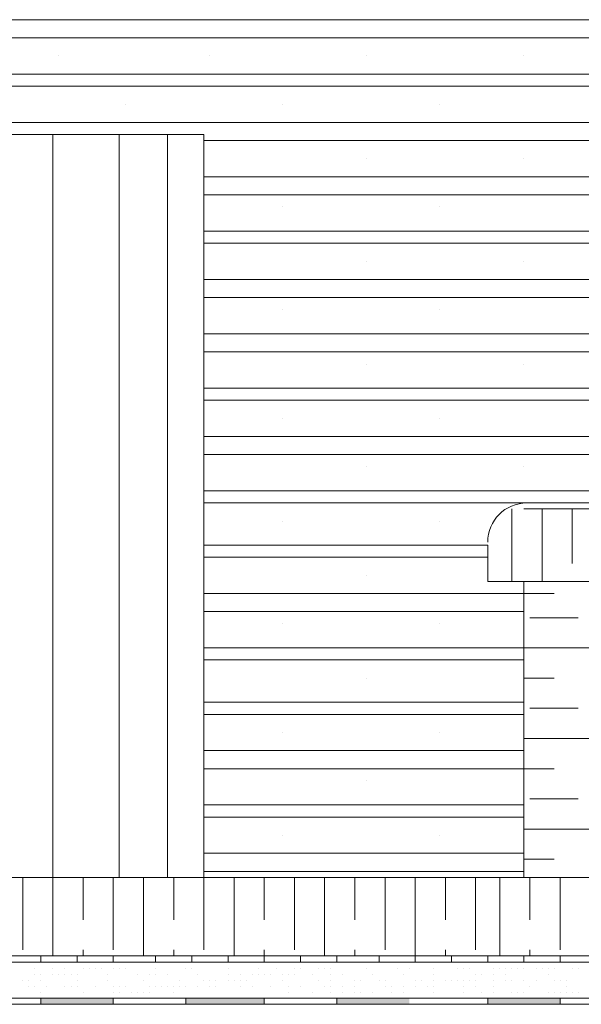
# Model space of a CAD drawing. Header units: metres. Extents: x 5.7 to 89.8, y 4 to 63.5.
# Tile 132 of 256: x 35.1 to 36, y 31 to 32.6. Entities that reach past the tile are written whole.
import ezdxf

# ---------------------------------------------------------------- set-up
doc = ezdxf.new("R2010")
doc.units = ezdxf.units.M
doc.header["$MEASUREMENT"] = 0
for name, color, linetype in [('PDF17_furn', 7, 'Continuous'), ('PDF17_hatch-borshi', 7, 'Continuous'), ('PDF17_kaff', 7, 'Continuous')]:
    doc.layers.add(name, color=color, linetype=linetype)

msp = doc.modelspace()

# ---------------------------------------------------------------- linework, layer by layer
at = {"layer": 'PDF17_furn', "lineweight": 18}
for points in [[(36.6692, 32.5695), (34.4925, 32.5695)], [(36.6692, 32.5406), (34.4925, 32.5406)], [(35.1956, 32.5117), (35.1956, 32.5117)], [(35.4364, 32.5117), (35.4364, 32.5117)], [(35.6868, 32.5117), (35.6868, 32.5117)], [(35.9372, 32.5117), (35.9372, 32.5117)], [(36.6692, 32.4828), (34.4925, 32.4828)], [(36.6692, 32.4636), (34.4925, 32.4636)], [(35.3016, 32.4347), (35.3016, 32.4347)], [(35.552, 32.4347), (35.552, 32.4347)], [(35.8024, 32.4347), (35.8024, 32.4347)], [(36.6692, 32.4058), (34.4925, 32.4058)], [(35.4268, 31.2019), (35.4268, 32.3865), (34.4733, 32.3865)], [(35.186, 32.3865), (35.186, 31.2019)], [(35.2919, 32.3865), (35.2919, 31.2019)], [(35.369, 32.3865), (35.369, 31.2019)], [(36.6692, 32.3769), (35.4268, 32.3769)], [(35.6868, 32.348), (35.6868, 32.348)], [(35.9372, 32.348), (35.9372, 32.348)], [(36.6692, 32.3191), (35.4268, 32.3191)], [(36.6692, 32.2902), (35.4268, 32.2902)], [(35.552, 32.2709), (35.552, 32.2709)], [(35.8024, 32.2709), (35.8024, 32.2709)], [(36.6692, 32.2324), (35.4268, 32.2324)], [(36.6692, 32.2132), (35.4268, 32.2132)], [(35.6868, 32.1843), (35.6868, 32.1843)], [(35.9372, 32.1843), (35.9372, 32.1843)], [(36.6692, 32.1554), (35.4268, 32.1554)], [(36.6692, 32.1265), (35.4268, 32.1265)], [(35.552, 32.1072), (35.552, 32.1072)], [(35.8024, 32.1072), (35.8024, 32.1072)], [(36.6692, 32.0687), (35.4268, 32.0687)], [(36.6692, 32.0398), (35.4268, 32.0398)], [(35.6868, 32.0205), (35.6868, 32.0205)], [(35.9372, 32.0205), (35.9372, 32.0205)], [(36.6692, 31.982), (35.4268, 31.982)], [(36.6692, 31.9627), (35.4268, 31.9627)], [(35.552, 31.9338), (35.552, 31.9338)], [(35.8024, 31.9338), (35.8024, 31.9338)], [(36.6692, 31.905), (35.4268, 31.905)], [(36.6692, 31.8761), (35.4268, 31.8761)], [(35.6868, 31.8568), (35.6868, 31.8568)], [(35.9372, 31.8568), (35.9372, 31.8568)], [(36.6692, 31.8183), (35.4268, 31.8183)], [(36.6692, 31.799), (35.4268, 31.799)], [(36.6499, 31.7894), (35.9372, 31.7894)], [(35.552, 31.7701), (35.552, 31.7701)], [(35.8024, 31.7701), (35.8024, 31.7701)], [(36.6499, 31.6738), (35.8794, 31.6738), (35.8794, 31.7316), (35.4268, 31.7316)], [(35.8794, 31.7123), (35.4268, 31.7123)], [(35.6868, 31.6834), (35.6868, 31.6834)], [(35.9372, 31.2019), (35.9372, 31.6738)], [(35.9372, 31.6545), (35.4268, 31.6545)], [(35.9372, 31.6257), (35.4268, 31.6257)], [(35.552, 31.6064), (35.552, 31.6064)], [(35.8024, 31.6064), (35.8024, 31.6064)], [(35.9372, 31.5679), (35.4268, 31.5679)], [(35.9372, 31.5486), (35.4268, 31.5486)], [(35.6868, 31.5197), (35.6868, 31.5197)], [(35.9372, 31.4812), (35.4268, 31.4812)], [(35.9372, 31.4619), (35.4268, 31.4619)], [(35.552, 31.433), (35.552, 31.433)], [(35.8024, 31.433), (35.8024, 31.433)], [(35.9372, 31.4041), (35.4268, 31.4041)], [(35.9372, 31.3752), (35.4268, 31.3752)], [(35.6868, 31.356), (35.6868, 31.356)], [(35.9372, 31.3175), (35.4268, 31.3175)], [(35.9372, 31.2982), (35.4268, 31.2982)], [(35.552, 31.2693), (35.552, 31.2693)], [(35.8024, 31.2693), (35.8024, 31.2693)], [(35.9372, 31.2404), (35.4268, 31.2404)], [(35.9372, 31.2115), (35.4268, 31.2115)], [(36.6981, 31.2019), (34.4925, 31.2019)]]:
    msp.add_lwpolyline(points, dxfattribs=at)
msp.add_arc((35.942, 31.7364), 0.0626, 90, 180, dxfattribs=at)
at = {"layer": 'PDF17_hatch-borshi', "lineweight": 18}
for points in [[(35.918, 31.6738), (35.918, 31.7894)], [(35.9661, 31.6738), (35.9661, 31.7894)], [(36.0143, 31.7027), (36.0143, 31.7894)], [(35.9854, 31.6545), (35.9372, 31.6545)], [(36.0239, 31.616), (35.9468, 31.616)], [(36.1491, 31.5679), (35.9372, 31.5679)], [(35.9854, 31.5197), (35.9372, 31.5197)], [(36.0239, 31.4716), (35.9468, 31.4716)], [(36.1491, 31.4234), (35.9372, 31.4234)], [(35.9854, 31.3752), (35.9372, 31.3752)], [(36.0239, 31.3271), (35.9468, 31.3271)], [(36.1491, 31.2789), (35.9372, 31.2789)], [(35.9854, 31.2308), (35.9372, 31.2308)], [(35.1378, 31.0863), (35.1378, 31.2019)], [(35.186, 31.0767), (35.186, 31.2019)], [(35.2341, 31.1345), (35.2341, 31.2019)], [(35.2823, 31.0863), (35.2823, 31.2019)], [(35.3305, 31.0767), (35.3305, 31.2019)], [(35.3786, 31.1345), (35.3786, 31.2019)], [(35.4268, 31.0863), (35.4268, 31.2019)], [(35.4749, 31.0767), (35.4749, 31.2019)], [(35.5231, 31.1345), (35.5231, 31.2019)], [(35.5712, 31.0863), (35.5712, 31.2019)], [(35.6194, 31.0767), (35.6194, 31.2019)], [(35.6675, 31.1345), (35.6675, 31.2019)], [(35.7157, 31.0863), (35.7157, 31.2019)], [(35.7639, 31.0767), (35.7639, 31.2019)], [(35.812, 31.1345), (35.812, 31.2019)], [(35.8602, 31.0863), (35.8602, 31.2019)], [(35.8987, 31.0767), (35.8987, 31.2019)], [(35.9468, 31.1345), (35.9468, 31.2019)], [(35.995, 31.0863), (35.995, 31.2019)], [(35.2341, 31.0767), (35.2341, 31.0863)], [(35.3786, 31.0767), (35.3786, 31.0863)], [(35.5231, 31.0767), (35.5231, 31.0863)], [(35.6675, 31.0767), (35.6675, 31.0863)], [(35.812, 31.0767), (35.812, 31.0863)], [(35.9468, 31.0767), (35.9468, 31.0863)], [(35.1571, 31.0574), (35.1571, 31.0574)], [(35.186, 31.0574), (35.186, 31.0574)], [(35.2052, 31.0574), (35.2052, 31.0574)], [(35.2341, 31.0574), (35.2341, 31.0574)], [(35.2438, 31.0574), (35.2438, 31.0574)], [(35.2534, 31.067), (35.2534, 31.067)], [(35.2534, 31.0574), (35.2534, 31.0574)], [(35.2534, 31.0574), (35.2534, 31.0574)], [(35.263, 31.0574), (35.263, 31.0574)], [(35.2823, 31.0574), (35.2823, 31.0574)], [(35.2919, 31.0574), (35.2919, 31.0574)], [(35.3016, 31.067), (35.3016, 31.067)], [(35.3016, 31.0574), (35.3016, 31.0574)], [(35.3112, 31.067), (35.3112, 31.067)], [(35.3208, 31.067), (35.3208, 31.067)], [(35.3497, 31.067), (35.3497, 31.067)], [(35.3497, 31.0574), (35.3497, 31.0574)], [(35.3882, 31.067), (35.3882, 31.067)], [(35.3979, 31.067), (35.3979, 31.067)], [(35.3979, 31.0574), (35.3979, 31.0574)], [(35.4075, 31.0574), (35.4075, 31.0574)], [(35.4364, 31.067), (35.4364, 31.067)], [(35.4653, 31.067), (35.4653, 31.067)], [(35.4653, 31.0574), (35.4653, 31.0574)], [(35.4846, 31.067), (35.4846, 31.067)], [(35.5134, 31.0574), (35.5134, 31.0574)], [(35.5327, 31.067), (35.5327, 31.067)], [(35.5423, 31.0574), (35.5423, 31.0574)], [(35.5712, 31.0574), (35.5712, 31.0574)], [(35.5809, 31.067), (35.5809, 31.067)], [(35.5809, 31.0574), (35.5809, 31.0574)], [(35.6098, 31.0574), (35.6098, 31.0574)], [(35.6098, 31.0574), (35.6098, 31.0574)], [(35.6194, 31.0574), (35.6194, 31.0574)], [(35.629, 31.0574), (35.629, 31.0574)], [(35.629, 31.0574), (35.629, 31.0574)], [(35.6579, 31.067), (35.6579, 31.067)], [(35.6675, 31.067), (35.6675, 31.067)], [(35.6868, 31.0574), (35.6868, 31.0574)], [(35.6868, 31.0574), (35.6868, 31.0574)], [(35.735, 31.0574), (35.735, 31.0574)], [(35.7542, 31.0574), (35.7542, 31.0574)], [(35.7927, 31.0574), (35.7927, 31.0574)], [(35.8313, 31.0574), (35.8313, 31.0574)], [(35.8409, 31.0574), (35.8409, 31.0574)], [(35.8505, 31.0574), (35.8505, 31.0574)], [(35.8891, 31.0574), (35.8891, 31.0574)], [(35.8987, 31.0574), (35.8987, 31.0574)], [(35.9083, 31.0574), (35.9083, 31.0574)], [(35.918, 31.0574), (35.918, 31.0574)], [(35.9276, 31.0574), (35.9276, 31.0574)], [(35.9372, 31.0574), (35.9372, 31.0574)], [(35.9565, 31.0574), (35.9565, 31.0574)], [(35.9661, 31.0574), (35.9661, 31.0574)], [(35.9661, 31.0574), (35.9661, 31.0574)], [(35.9661, 31.0574), (35.9661, 31.0574)], [(35.9757, 31.0574), (35.9757, 31.0574)], [(35.9854, 31.0574), (35.9854, 31.0574)], [(36.0046, 31.067), (36.0046, 31.067)], [(36.0143, 31.067), (36.0143, 31.067)], [(36.0143, 31.0574), (36.0143, 31.0574)], [(36.0239, 31.0574), (36.0239, 31.0574)], [(35.1378, 31.0381), (35.1378, 31.0381)], [(35.1378, 31.0381), (35.1378, 31.0381)], [(35.1475, 31.0381), (35.1475, 31.0381)], [(35.1571, 31.0478), (35.1571, 31.0478)], [(35.1667, 31.0478), (35.1667, 31.0478)], [(35.1667, 31.0381), (35.1667, 31.0381)], [(35.186, 31.0478), (35.186, 31.0478)], [(35.186, 31.0478), (35.186, 31.0478)], [(35.1956, 31.0478), (35.1956, 31.0478)], [(35.2052, 31.0478), (35.2052, 31.0478)], [(35.2052, 31.0478), (35.2052, 31.0478)], [(35.2149, 31.0478), (35.2149, 31.0478)], [(35.2245, 31.0478), (35.2245, 31.0478)], [(35.2245, 31.0381), (35.2245, 31.0381)], [(35.2727, 31.0478), (35.2727, 31.0478)], [(35.2727, 31.0478), (35.2727, 31.0478)], [(35.2727, 31.0381), (35.2727, 31.0381)], [(35.3208, 31.0478), (35.3208, 31.0478)], [(35.3305, 31.0381), (35.3305, 31.0381)], [(35.3401, 31.0478), (35.3401, 31.0478)], [(35.3497, 31.0478), (35.3497, 31.0478)], [(35.369, 31.0478), (35.369, 31.0478)], [(35.3882, 31.0381), (35.3882, 31.0381)], [(35.4171, 31.0478), (35.4171, 31.0478)], [(35.4171, 31.0478), (35.4171, 31.0478)], [(35.4268, 31.0381), (35.4268, 31.0381)], [(35.4364, 31.0381), (35.4364, 31.0381)], [(35.446, 31.0381), (35.446, 31.0381)], [(35.4653, 31.0478), (35.4653, 31.0478)], [(35.4653, 31.0381), (35.4653, 31.0381)], [(35.4749, 31.0381), (35.4749, 31.0381)], [(35.4846, 31.0478), (35.4846, 31.0478)], [(35.4846, 31.0381), (35.4846, 31.0381)], [(35.4942, 31.0381), (35.4942, 31.0381)], [(35.5038, 31.0478), (35.5038, 31.0478)], [(35.5134, 31.0478), (35.5134, 31.0478)], [(35.5231, 31.0478), (35.5231, 31.0478)], [(35.5327, 31.0478), (35.5327, 31.0478)], [(35.552, 31.0478), (35.552, 31.0478)], [(35.552, 31.0381), (35.552, 31.0381)], [(35.5616, 31.0478), (35.5616, 31.0478)], [(35.5616, 31.0478), (35.5616, 31.0478)], [(35.5712, 31.0478), (35.5712, 31.0478)], [(35.6001, 31.0478), (35.6001, 31.0478)], [(35.6098, 31.0381), (35.6098, 31.0381)], [(35.629, 31.0478), (35.629, 31.0478)], [(35.629, 31.0381), (35.629, 31.0381)], [(35.6483, 31.0478), (35.6483, 31.0478)], [(35.6675, 31.0381), (35.6675, 31.0381)], [(35.6772, 31.0381), (35.6772, 31.0381)], [(35.6964, 31.0478), (35.6964, 31.0478)], [(35.7061, 31.0381), (35.7061, 31.0381)], [(35.7157, 31.0381), (35.7157, 31.0381)], [(35.7446, 31.0478), (35.7446, 31.0478)], [(35.7639, 31.0381), (35.7639, 31.0381)], [(35.7735, 31.0381), (35.7735, 31.0381)], [(35.7735, 31.0381), (35.7735, 31.0381)], [(35.7735, 31.0381), (35.7735, 31.0381)], [(35.7927, 31.0478), (35.7927, 31.0478)], [(35.7927, 31.0381), (35.7927, 31.0381)], [(35.812, 31.0381), (35.812, 31.0381)], [(35.812, 31.0381), (35.812, 31.0381)], [(35.8216, 31.0381), (35.8216, 31.0381)], [(35.8313, 31.0381), (35.8313, 31.0381)], [(35.8409, 31.0381), (35.8409, 31.0381)], [(35.8505, 31.0381), (35.8505, 31.0381)], [(35.8602, 31.0478), (35.8602, 31.0478)], [(35.8602, 31.0381), (35.8602, 31.0381)], [(35.8698, 31.0478), (35.8698, 31.0478)], [(35.8891, 31.0478), (35.8891, 31.0478)], [(35.8891, 31.0381), (35.8891, 31.0381)], [(35.9083, 31.0478), (35.9083, 31.0478)], [(35.9083, 31.0381), (35.9083, 31.0381)], [(35.918, 31.0381), (35.918, 31.0381)], [(35.9372, 31.0381), (35.9372, 31.0381)], [(35.9565, 31.0381), (35.9565, 31.0381)], [(35.9757, 31.0478), (35.9757, 31.0478)], [(35.9854, 31.0381), (35.9854, 31.0381)], [(35.995, 31.0381), (35.995, 31.0381)], [(36.0046, 31.0381), (36.0046, 31.0381)], [(35.1475, 31.0285), (35.1475, 31.0285)], [(35.1571, 31.0285), (35.1571, 31.0285)], [(35.1764, 31.0285), (35.1764, 31.0285)], [(35.2052, 31.0285), (35.2052, 31.0285)], [(35.2149, 31.0285), (35.2149, 31.0285)], [(35.2245, 31.0285), (35.2245, 31.0285)], [(35.2534, 31.0285), (35.2534, 31.0285)], [(35.2823, 31.0285), (35.2823, 31.0285)], [(35.2919, 31.0285), (35.2919, 31.0285)], [(35.3016, 31.0285), (35.3016, 31.0285)], [(35.3401, 31.0285), (35.3401, 31.0285)], [(35.3497, 31.0285), (35.3497, 31.0285)], [(35.3593, 31.0285), (35.3593, 31.0285)], [(35.369, 31.0285), (35.369, 31.0285)], [(35.3786, 31.0285), (35.3786, 31.0285)], [(35.3882, 31.0285), (35.3882, 31.0285)], [(35.3979, 31.0285), (35.3979, 31.0285)], [(35.3979, 31.0285), (35.3979, 31.0285)], [(35.4171, 31.0285), (35.4171, 31.0285)], [(35.4364, 31.0285), (35.4364, 31.0285)], [(35.4364, 31.0285), (35.4364, 31.0285)], [(35.446, 31.0285), (35.446, 31.0285)], [(35.4846, 31.0285), (35.4846, 31.0285)], [(35.5038, 31.0285), (35.5038, 31.0285)], [(35.5038, 31.0285), (35.5038, 31.0285)], [(35.5327, 31.0285), (35.5327, 31.0285)], [(35.5616, 31.0285), (35.5616, 31.0285)], [(35.5809, 31.0285), (35.5809, 31.0285)], [(35.5809, 31.0285), (35.5809, 31.0285)], [(35.6194, 31.0285), (35.6194, 31.0285)], [(35.629, 31.0285), (35.629, 31.0285)], [(35.6483, 31.0285), (35.6483, 31.0285)], [(35.6675, 31.0285), (35.6675, 31.0285)], [(35.7157, 31.0285), (35.7157, 31.0285)], [(35.7157, 31.0285), (35.7157, 31.0285)], [(35.7157, 31.0285), (35.7157, 31.0285)], [(35.7253, 31.0285), (35.7253, 31.0285)], [(35.7253, 31.0285), (35.7253, 31.0285)], [(35.7446, 31.0285), (35.7446, 31.0285)], [(35.7639, 31.0285), (35.7639, 31.0285)], [(35.7831, 31.0285), (35.7831, 31.0285)], [(35.7927, 31.0285), (35.7927, 31.0285)], [(35.8409, 31.0285), (35.8409, 31.0285)], [(35.8602, 31.0285), (35.8602, 31.0285)], [(35.8891, 31.0285), (35.8891, 31.0285)], [(35.9468, 31.0285), (35.9468, 31.0285)], [(36.0046, 31.0285), (36.0046, 31.0285)], [(35.1378, 31.0093), (35.1378, 31.0093)], [(35.1475, 31.0093), (35.1475, 31.0093)], [(35.1667, 31.0189), (35.1667, 31.0189)], [(35.186, 31.0093), (35.186, 31.0093)], [(35.1956, 31.0093), (35.1956, 31.0093)], [(35.2245, 31.0093), (35.2245, 31.0093)], [(35.2341, 31.0189), (35.2341, 31.0189)], [(35.2341, 31.0093), (35.2341, 31.0093)], [(35.2341, 31.0093), (35.2341, 31.0093)], [(35.2438, 31.0093), (35.2438, 31.0093)], [(35.2534, 31.0093), (35.2534, 31.0093)], [(35.2727, 31.0093), (35.2727, 31.0093)], [(35.2727, 31.0093), (35.2727, 31.0093)], [(35.2823, 31.0189), (35.2823, 31.0189)], [(35.2919, 31.0189), (35.2919, 31.0189)], [(35.3112, 31.0189), (35.3112, 31.0189)], [(35.3112, 31.0093), (35.3112, 31.0093)], [(35.3208, 31.0189), (35.3208, 31.0189)], [(35.3208, 31.0093), (35.3208, 31.0093)], [(35.3305, 31.0189), (35.3305, 31.0189)], [(35.3401, 31.0189), (35.3401, 31.0189)], [(35.369, 31.0093), (35.369, 31.0093)], [(35.369, 31.0093), (35.369, 31.0093)], [(35.3786, 31.0189), (35.3786, 31.0189)], [(35.3786, 31.0093), (35.3786, 31.0093)], [(35.4171, 31.0093), (35.4171, 31.0093)], [(35.4171, 31.0093), (35.4171, 31.0093)], [(35.4557, 31.0093), (35.4557, 31.0093)], [(35.4653, 31.0093), (35.4653, 31.0093)], [(35.4749, 31.0093), (35.4749, 31.0093)], [(35.5134, 31.0093), (35.5134, 31.0093)], [(35.5231, 31.0093), (35.5231, 31.0093)], [(35.5327, 31.0093), (35.5327, 31.0093)], [(35.5616, 31.0189), (35.5616, 31.0189)], [(35.5712, 31.0093), (35.5712, 31.0093)], [(35.5809, 31.0093), (35.5809, 31.0093)], [(35.5905, 31.0093), (35.5905, 31.0093)], [(35.5905, 31.0093), (35.5905, 31.0093)], [(35.6001, 31.0189), (35.6001, 31.0189)], [(35.6001, 31.0093), (35.6001, 31.0093)], [(35.6194, 31.0093), (35.6194, 31.0093)], [(35.629, 31.0189), (35.629, 31.0189)], [(35.6387, 31.0093), (35.6387, 31.0093)], [(35.6483, 31.0189), (35.6483, 31.0189)], [(35.6483, 31.0189), (35.6483, 31.0189)], [(35.6675, 31.0189), (35.6675, 31.0189)], [(35.6675, 31.0093), (35.6675, 31.0093)], [(35.6772, 31.0189), (35.6772, 31.0189)], [(35.6964, 31.0189), (35.6964, 31.0189)], [(35.6964, 31.0189), (35.6964, 31.0189)], [(35.6964, 31.0093), (35.6964, 31.0093)], [(35.7253, 31.0189), (35.7253, 31.0189)], [(35.735, 31.0093), (35.735, 31.0093)], [(35.7446, 31.0189), (35.7446, 31.0189)], [(35.7542, 31.0093), (35.7542, 31.0093)], [(35.7927, 31.0189), (35.7927, 31.0189)], [(35.812, 31.0093), (35.812, 31.0093)], [(35.812, 31.0093), (35.812, 31.0093)], [(35.8409, 31.0189), (35.8409, 31.0189)], [(35.8698, 31.0189), (35.8698, 31.0189)], [(35.8698, 31.0093), (35.8698, 31.0093)], [(35.8891, 31.0189), (35.8891, 31.0189)], [(35.918, 31.0189), (35.918, 31.0189)], [(35.9276, 31.0189), (35.9276, 31.0189)], [(35.9276, 31.0093), (35.9276, 31.0093)], [(35.9372, 31.0189), (35.9372, 31.0189)], [(35.9372, 31.0093), (35.9372, 31.0093)], [(35.9468, 31.0093), (35.9468, 31.0093)], [(35.9757, 31.0189), (35.9757, 31.0189)], [(35.9757, 31.0189), (35.9757, 31.0189)], [(35.9757, 31.0093), (35.9757, 31.0093)], [(35.9854, 31.0189), (35.9854, 31.0189)], [(35.995, 31.0189), (35.995, 31.0189)], [(36.0046, 31.0189), (36.0046, 31.0189)], [(36.0143, 31.0189), (36.0143, 31.0189)], [(36.0239, 31.0189), (36.0239, 31.0189)], [(36.0239, 31.0189), (36.0239, 31.0189)], [(35.3979, 30.9996), (35.3979, 30.9996)]]:
    msp.add_lwpolyline(points, dxfattribs=at)
at = {"layer": 'PDF17_kaff', "lineweight": 20}
for points in [[(34.4444, 31.067), (36.7173, 31.067), (36.7173, 31.0767), (34.4444, 31.0767)], [(35.1667, 31.0767), (35.1667, 31.067)], [(35.2245, 31.0767), (35.2245, 31.067)], [(35.2823, 31.0767), (35.2823, 31.067)], [(35.3497, 31.0767), (35.3497, 31.067)], [(35.4075, 31.0767), (35.4075, 31.067)], [(35.4653, 31.0767), (35.4653, 31.067)], [(35.5231, 31.0767), (35.5231, 31.067)], [(35.5809, 31.0767), (35.5809, 31.067)], [(35.6387, 31.0767), (35.6387, 31.067)], [(35.7061, 31.0767), (35.7061, 31.067)], [(35.7639, 31.0767), (35.7639, 31.067)], [(35.8216, 31.0767), (35.8216, 31.067)], [(35.8794, 31.0767), (35.8794, 31.067)], [(35.9372, 31.0767), (35.9372, 31.067)], [(35.995, 31.0767), (35.995, 31.067)]]:
    msp.add_lwpolyline(points, dxfattribs=at)
at = {"layer": 'PDF17_kaff', "color": 23, "lineweight": 20, "true_color": 0xdb887d}
for points in [[(36.7938, 31.0535, -0.319887), (36.7462, 30.9996), (34.4251, 30.9996, -0.35786), (34.3679, 31.0535)], [(36.7462, 31.0093), (34.4251, 31.0093, -0.375097), (34.3771, 31.0586)]]:
    msp.add_lwpolyline(points, format="xyb", dxfattribs=at)
for points in [[(35.1667, 31.0093), (35.1667, 30.9996)], [(35.3979, 31.0093), (35.3979, 30.9996)], [(35.5231, 31.0093), (35.5231, 30.9996)], [(35.6387, 31.0093), (35.6387, 30.9996)], [(35.8794, 31.0093), (35.8794, 30.9996)], [(35.995, 31.0093), (35.995, 30.9996)]]:
    msp.add_lwpolyline(points, dxfattribs=at)
msp.add_lwpolyline([(35.2823, 30.9996), (35.2823, 31.0093)], close=True, dxfattribs=at)
at = {"layer": 'PDF17_kaff', "color": 23, "true_color": 0xdb887d, "transparency": 33554559}
for points in [[(35.1667, 30.9996), (35.2823, 30.9996), (35.1667, 31.0093)], [(35.2823, 30.9996), (35.1667, 31.0093), (35.2823, 31.0093)], [(35.1667, 30.9996), (35.2823, 30.9996), (35.1667, 31.0093)], [(35.2823, 30.9996), (35.1667, 31.0093), (35.2823, 31.0093)], [(35.3979, 30.9996), (35.5231, 30.9996), (35.3979, 31.0093)], [(35.5231, 30.9996), (35.3979, 31.0093), (35.5231, 31.0093)], [(35.6387, 30.9996), (35.7542, 30.9996), (35.6387, 31.0093)], [(35.7542, 30.9996), (35.6387, 31.0093), (35.7542, 31.0093)], [(35.8794, 30.9996), (35.995, 30.9996), (35.8794, 31.0093)], [(35.995, 30.9996), (35.8794, 31.0093), (35.995, 31.0093)]]:
    msp.add_solid(points, dxfattribs=at)

doc.saveas('drawing.dxf')
